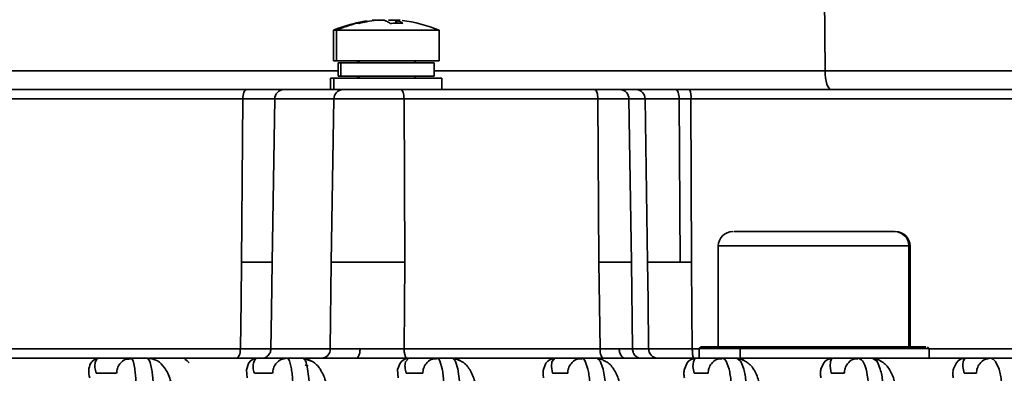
# Model space of a CAD drawing. Header units: millimetres. Extents: x -10540 to 6039, y -7467 to 6433.
# Tile 105 of 236: x -8296 to -8245, y 760 to 778. Entities that reach past the tile are written whole.
import ezdxf

# ---------------------------------------------------------------- set-up
doc = ezdxf.new("R2010")
doc.units = ezdxf.units.MM
doc.header["$LTSCALE"] = 8

msp = doc.modelspace()

# ---------------------------------------------------------------- linework, layer by layer
at = {"linetype": 'Continuous', "lineweight": 35}
for p, q in [((-8254.482, 799.882), (-8254.338, 775.83)), ((-8276.712, 778.458), (-8276.712, 778.302)), ((-8276.682, 778.465), (-8276.682, 778.303)), ((-8276.665, 778.458), (-8276.665, 778.303)), ((-8279.96, 777.934), (-8279.96, 776.347)), ((-8279.806, 777.934), (-8279.96, 777.934)), ((-8279.806, 776.347), (-8279.806, 777.934)), ((-8276.304, 777.934), (-8279.806, 777.934)), ((-8274.46, 777.934), (-8276.304, 777.934)), ((-8274.46, 776.347), (-8274.46, 777.934)), ((-8279.806, 776.347), (-8279.96, 776.347)), ((-8274.46, 776.347), (-8279.806, 776.347)), ((-8279.71, 776.247), (-8279.71, 775.547)), ((-8279.57, 776.247), (-8279.71, 776.247)), ((-8279.57, 775.547), (-8279.57, 776.247)), ((-8274.71, 776.247), (-8279.57, 776.247)), ((-8278.71, 776.347), (-8278.71, 776.247)), ((-8278.626, 776.347), (-8278.626, 776.247)), ((-8275.71, 776.247), (-8275.71, 776.347)), ((-8274.71, 775.547), (-8274.71, 776.247)), ((-8305.944, 775.83), (-8279.71, 775.83)), ((-8274.71, 775.83), (-8254.338, 775.83)), ((-8254.338, 775.83), (-8229.036, 775.83)), ((-8280.11, 775.447), (-8280.11, 774.847)), ((-8279.948, 775.447), (-8280.11, 775.447)), ((-8279.948, 774.847), (-8279.948, 775.447)), ((-8274.31, 775.447), (-8279.948, 775.447)), ((-8279.57, 775.547), (-8279.71, 775.547)), ((-8274.71, 775.547), (-8279.57, 775.547)), ((-8278.71, 775.547), (-8278.71, 775.447)), ((-8278.626, 775.547), (-8278.626, 775.447)), ((-8275.71, 775.447), (-8275.71, 775.547)), ((-8274.31, 774.847), (-8274.31, 775.447)), ((-8308.644, 774.847), (-8284.489, 774.847)), ((-8282.551, 774.847), (-8279.468, 774.847)), ((-8279.468, 774.847), (-8276.454, 774.847)), ((-8276.454, 774.847), (-8266.346, 774.847)), ((-8266.346, 774.847), (-8265.019, 774.847)), ((-8265.019, 774.847), (-8264.173, 774.847)), ((-8261.401, 774.847), (-8253.262, 774.847)), ((-8253.262, 774.847), (-8229.52, 774.847)), ((-8284.693, 774.356), (-8309.138, 774.356)), ((-8284.754, 765.847), (-8284.693, 774.356)), ((-8283.021, 774.356), (-8284.693, 774.356)), ((-8283.021, 774.356), (-8283.161, 765.847)), ((-8279.938, 774.356), (-8283.021, 774.356)), ((-8280.078, 765.847), (-8279.938, 774.356)), ((-8276.283, 774.356), (-8279.938, 774.356)), ((-8276.283, 774.356), (-8276.233, 765.847)), ((-8266.175, 774.356), (-8276.283, 774.356)), ((-8266.124, 765.847), (-8266.175, 774.356)), ((-8264.566, 774.356), (-8266.175, 774.356)), ((-8264.566, 774.356), (-8264.431, 765.847)), ((-8263.72, 774.356), (-8264.566, 774.356)), ((-8263.586, 765.847), (-8263.72, 774.356)), ((-8261.944, 774.356), (-8263.72, 774.356)), ((-8261.893, 765.847), (-8261.944, 774.356)), ((-8261.328, 774.356), (-8261.944, 774.356)), ((-8261.328, 774.356), (-8261.306, 765.847)), ((-8253.091, 774.356), (-8261.328, 774.356)), ((-8229.064, 774.356), (-8253.091, 774.356)), ((-8250.711, 767.447), (-8250.721, 767.447)), ((-8259.901, 766.697), (-8259.901, 761.447)), ((-8249.971, 766.697), (-8259.901, 766.697)), ((-8249.971, 761.447), (-8249.971, 766.697)), ((-8249.901, 766.697), (-8249.971, 766.697)), ((-8249.901, 761.447), (-8249.901, 766.697)), ((-8280.125, 761.339), (-8280.078, 765.847)), ((-8276.233, 765.847), (-8276.28, 761.339)), ((-8266.066, 761.339), (-8266.124, 765.847)), ((-8264.431, 765.847), (-8264.374, 761.339)), ((-8261.306, 765.847), (-8261.893, 765.847)), ((-8309.357, 761.339), (-8284.814, 761.339)), ((-8283.223, 761.339), (-8280.125, 761.339)), ((-8276.28, 761.339), (-8266.066, 761.339)), ((-8266.066, 761.339), (-8265.066, 761.338)), ((-8265.066, 761.338), (-8264.374, 761.339)), ((-8264.374, 761.339), (-8263.532, 761.339)), ((-8261.256, 761.339), (-8260.901, 761.339)), ((-8260.801, 761.447), (-8260.901, 761.347)), ((-8260.901, 761.347), (-8260.901, 760.847)), ((-8258.757, 761.347), (-8258.693, 761.447)), ((-8258.757, 761.347), (-8258.757, 760.847)), ((-8248.901, 761.347), (-8249.001, 761.447)), ((-8248.901, 760.847), (-8248.901, 761.347)), ((-8248.901, 761.339), (-8228.869, 761.339)), ((-8328.461, 760.847), (-8292.181, 760.847)), ((-8292.62, 760.569), (-8292.536, 760.683)), ((-8292.536, 760.683), (-8292.423, 760.777)), ((-8292.423, 760.777), (-8292.306, 760.811)), ((-8292.29, 760.796), (-8292.376, 760.642)), ((-8292.306, 760.811), (-8292.181, 760.847)), ((-8292.244, 760.831), (-8292.29, 760.796)), ((-8292.181, 760.847), (-8292.244, 760.831)), ((-8292.181, 760.847), (-8290.514, 760.847)), ((-8290.463, 760.817), (-8290.798, 760.788)), ((-8290.514, 760.847), (-8290.455, 760.804)), ((-8290.514, 760.847), (-8289.653, 760.847)), ((-8290.455, 760.804), (-8290.41, 760.71)), ((-8290.41, 760.71), (-8290.321, 760.304)), ((-8289.544, 760.71), (-8289.653, 760.847)), ((-8289.472, 760.816), (-8289.653, 760.847)), ((-8289.605, 760.847), (-8283.937, 760.847)), ((-8289.515, 760.626), (-8289.544, 760.71)), ((-8287.586, 760.711), (-8287.706, 760.79)), ((-8287.491, 760.612), (-8287.586, 760.711)), ((-8284.387, 760.577), (-8284.299, 760.689)), ((-8284.299, 760.689), (-8284.182, 760.779)), ((-8284.182, 760.779), (-8284.092, 760.821)), ((-8284.039, 760.798), (-8284.121, 760.648)), ((-8284.092, 760.821), (-8283.937, 760.847)), ((-8283.937, 760.847), (-8284.068, 760.83)), ((-8283.995, 760.832), (-8284.039, 760.798)), ((-8283.937, 760.847), (-8283.995, 760.832)), ((-8283.937, 760.847), (-8282.381, 760.847)), ((-8282.381, 760.847), (-8282.311, 760.803)), ((-8282.381, 760.847), (-8281.554, 760.847)), ((-8282.311, 760.803), (-8282.258, 760.706)), ((-8282.258, 760.706), (-8282.155, 760.294)), ((-8281.426, 760.705), (-8281.554, 760.847)), ((-8281.265, 760.739), (-8281.491, 760.814)), ((-8281.44, 760.847), (-8276.034, 760.847)), ((-8281.393, 760.619), (-8281.426, 760.705)), ((-8276.492, 760.585), (-8276.401, 760.694)), ((-8276.401, 760.694), (-8276.281, 760.782)), ((-8276.034, 760.847), (-8276.206, 760.653)), ((-8276.086, 760.835), (-8276.034, 760.847)), ((-8276.034, 760.847), (-8274.557, 760.847)), ((-8274.869, 760.832), (-8274.582, 760.799)), ((-8274.557, 760.847), (-8274.476, 760.802)), ((-8274.557, 760.847), (-8273.76, 760.847)), ((-8274.476, 760.802), (-8274.414, 760.703)), ((-8274.414, 760.703), (-8274.294, 760.286)), ((-8273.612, 760.703), (-8273.76, 760.847)), ((-8273.722, 760.847), (-8268.421, 760.847)), ((-8273.574, 760.616), (-8273.612, 760.703)), ((-8268.884, 760.592), (-8268.789, 760.699)), ((-8268.789, 760.699), (-8268.668, 760.784)), ((-8268.668, 760.784), (-8268.421, 760.847)), ((-8268.421, 760.847), (-8268.577, 760.659)), ((-8268.467, 760.836), (-8268.421, 760.847)), ((-8268.421, 760.847), (-8267, 760.847)), ((-8267.295, 760.832), (-8267.021, 760.798)), ((-8267, 760.847), (-8266.907, 760.802)), ((-8267, 760.847), (-8266.229, 760.847)), ((-8266.907, 760.802), (-8266.836, 760.701)), ((-8266.836, 760.701), (-8266.698, 760.281)), ((-8266.403, 760.847), (-8261.064, 760.847)), ((-8266.059, 760.701), (-8266.229, 760.847)), ((-8266.016, 760.613), (-8266.059, 760.701)), ((-8261.526, 760.599), (-8261.431, 760.703)), ((-8261.431, 760.703), (-8261.31, 760.786)), ((-8261.31, 760.786), (-8261.064, 760.847)), ((-8261.14, 760.802), (-8261.201, 760.664)), ((-8261.109, 760.832), (-8261.14, 760.802)), ((-8261.064, 760.847), (-8261.109, 760.832)), ((-8261.064, 760.847), (-8259.682, 760.847)), ((-8259.973, 760.831), (-8259.709, 760.796)), ((-8259.682, 760.847), (-8259.577, 760.802)), ((-8259.682, 760.847), (-8258.935, 760.847)), ((-8259.577, 760.802), (-8259.496, 760.699)), ((-8259.496, 760.699), (-8259.339, 760.278)), ((-8258.743, 760.7), (-8258.935, 760.847)), ((-8258.776, 760.847), (-8253.939, 760.847)), ((-8258.694, 760.611), (-8258.743, 760.7)), ((-8254.399, 760.605), (-8254.304, 760.707)), ((-8254.304, 760.707), (-8254.183, 760.788)), ((-8254.183, 760.788), (-8253.939, 760.847)), ((-8254.005, 760.804), (-8254.058, 760.669)), ((-8253.978, 760.833), (-8254.005, 760.804)), ((-8253.939, 760.847), (-8252.585, 760.847)), ((-8252.882, 760.831), (-8252.627, 760.795)), ((-8252.585, 760.847), (-8252.479, 760.782)), ((-8252.585, 760.847), (-8251.859, 760.847)), ((-8251.901, 760.847), (-8247.035, 760.847)), ((-8251.644, 760.699), (-8251.859, 760.847)), ((-8251.589, 760.609), (-8251.644, 760.699)), ((-8247.489, 760.612), (-8247.394, 760.711)), ((-8247.394, 760.711), (-8247.275, 760.79)), ((-8247.275, 760.79), (-8247.035, 760.847)), ((-8247.126, 760.703), (-8247.132, 760.673)), ((-8247.035, 760.847), (-8247.126, 760.703)), ((-8247.035, 760.847), (-8245.695, 760.847)), ((-8245.695, 760.847), (-8245.567, 760.803)), ((-8245.695, 760.847), (-8244.991, 760.847)), ((-8245.567, 760.803), (-8245.443, 760.67)), ((-8245.113, 760.847), (-8240.341, 760.847)), ((-8289.443, 760.304), (-8289.515, 760.626)), ((-8284.501, 760.247), (-8284.387, 760.577)), ((-8284.466, 759.825), (-8284.501, 760.247)), ((-8281.43, 760.508), (-8281.274, 760.441)), ((-8281.311, 760.293), (-8281.393, 760.619)), ((-8281.226, 759.657), (-8281.311, 760.293)), ((-8276.617, 760.257), (-8276.492, 760.585)), ((-8276.595, 759.825), (-8276.617, 760.257)), ((-8273.48, 760.287), (-8273.574, 760.616)), ((-8273.384, 759.65), (-8273.48, 760.287)), ((-8269.018, 760.266), (-8268.884, 760.592)), ((-8268.577, 760.659), (-8268.603, 760.414)), ((-8268.603, 760.414), (-8268.544, 760.061)), ((-8265.91, 760.282), (-8266.016, 760.613)), ((-8265.803, 759.645), (-8265.91, 760.282)), ((-8261.669, 760.276), (-8261.526, 760.599)), ((-8261.201, 760.664), (-8261.225, 760.421)), ((-8261.225, 760.421), (-8261.165, 760.061)), ((-8258.575, 760.278), (-8258.694, 760.611)), ((-8254.549, 760.285), (-8254.399, 760.605)), ((-8254.058, 760.669), (-8254.077, 760.427)), ((-8254.077, 760.427), (-8254.016, 760.061)), ((-8252.266, 760.481), (-8252.199, 760.275)), ((-8251.457, 760.276), (-8251.589, 760.609)), ((-8247.644, 760.295), (-8247.489, 760.612)), ((-8245.443, 760.67), (-8245.267, 760.274)), ((-8291.266, 760.061), (-8292.334, 760.061)), ((-8283.132, 760.061), (-8284.086, 760.061)), ((-8275.309, 760.061), (-8276.173, 760.061)), ((-8267.752, 760.061), (-8268.544, 760.061)), ((-8260.434, 760.061), (-8261.165, 760.061)), ((-8253.336, 760.061), (-8254.016, 760.061)), ((-8246.447, 760.061), (-8247.081, 760.061))]:
    msp.add_line(p, q, dxfattribs=at)
at = {"linetype": 'Continuous', "lineweight": 35, "flags": 128}
for points in [[(-8254.338, 775.83), (-8254.331, 775.637), (-8254.31, 775.453), (-8254.278, 775.283), (-8254.236, 775.134), (-8254.184, 775.012), (-8254.126, 774.922), (-8254.062, 774.866), (-8253.996, 774.847)], [(-8284.693, 774.356), (-8284.689, 774.452), (-8284.677, 774.545), (-8284.658, 774.63), (-8284.632, 774.704), (-8284.601, 774.765), (-8284.566, 774.81), (-8284.528, 774.838), (-8284.489, 774.847)], [(-8276.283, 774.356), (-8276.287, 774.452), (-8276.297, 774.545), (-8276.313, 774.63), (-8276.334, 774.704), (-8276.36, 774.765), (-8276.39, 774.81), (-8276.421, 774.838), (-8276.454, 774.847)], [(-8266.175, 774.356), (-8266.178, 774.452), (-8266.189, 774.545), (-8266.205, 774.63), (-8266.226, 774.704), (-8266.252, 774.765), (-8266.281, 774.81), (-8266.313, 774.838), (-8266.346, 774.847)], [(-8262.115, 774.847), (-8262.082, 774.838), (-8262.05, 774.81), (-8262.021, 774.765), (-8261.995, 774.704), (-8261.974, 774.63), (-8261.958, 774.545), (-8261.948, 774.452), (-8261.944, 774.356)], [(-8284.814, 761.339), (-8284.78, 763.863), (-8284.754, 765.847)], [(-8283.161, 765.847), (-8283.196, 763.322), (-8283.223, 761.339)], [(-8263.532, 761.339), (-8263.562, 763.863), (-8263.586, 765.847)], [(-8261.306, 765.847), (-8261.278, 763.322), (-8261.256, 761.339)], [(-8284.814, 761.339), (-8284.819, 761.242), (-8284.831, 761.15), (-8284.85, 761.065), (-8284.876, 760.991), (-8284.906, 760.93), (-8284.941, 760.885), (-8284.979, 760.857), (-8285.019, 760.847)], [(-8266.066, 761.339), (-8266.062, 761.242), (-8266.052, 761.15), (-8266.036, 761.065), (-8266.015, 760.991), (-8265.989, 760.93), (-8265.96, 760.885), (-8265.928, 760.857), (-8265.895, 760.847)], [(-8258.757, 761.347), (-8259.816, 761.347), (-8260.539, 761.347), (-8260.878, 761.347), (-8260.901, 761.347)], [(-8248.901, 761.347), (-8248.992, 761.347), (-8249.463, 761.347), (-8250.304, 761.347), (-8251.459, 761.347), (-8252.849, 761.347), (-8254.378, 761.347), (-8255.943, 761.347), (-8257.436, 761.347), (-8258.757, 761.347)]]:
    msp.add_lwpolyline(points, dxfattribs=at)
at = {"linetype": 'Continuous', "lineweight": 35}
for centre, radius, start, end in [((-8277.21, 771.497), 7, 98.1589, 113.1324), ((-8277.185, 772.146), 6.354, 104.3146, 114.3623), ((-8277.21, 771.497), 7, 66.8676, 83.2587), ((-8282.536, 774.363), 0.485, 91.7955, 180.7675), ((-8279.453, 774.363), 0.485, 91.7955, 180.7675), ((-8265.043, 774.371), 0.477, 358.2573, 87.1113), ((-8264.198, 774.371), 0.477, 358.2573, 87.1113), ((-8262.217, 774.475), 0.897, 352.4022, 24.5417), ((-8259.151, 766.697), 0.75, 90, 180), ((-8250.716, 766.703), 0.745, 359.5965, 89.5907), ((-8250.651, 766.697), 0.75, 0, 90), ((-8280.609, 761.332), 0.485, 271.7955, 0.7675), ((-8263.055, 761.324), 0.477, 178.2573, 267.1113)]:
    msp.add_arc(centre, radius, start, end, dxfattribs=at)
for points, knots in [([(-8278.205, 778.421), (-8278.291, 778.41), (-8278.514, 778.381), (-8278.733, 778.328), (-8278.867, 778.295)], [0, 0, 0, 0, 0.384878, 1, 1, 1, 1]), ([(-8278.756, 778.303), (-8278.778, 778.303), (-8278.816, 778.302), (-8278.852, 778.297), (-8278.867, 778.295)], [0, 0, 0, 0, 0.56, 1, 1, 1, 1]), ([(-8278.637, 778.295), (-8278.66, 778.298), (-8278.701, 778.302), (-8278.739, 778.303), (-8278.756, 778.303)], [0, 0, 0, 0, 0.56, 1, 1, 1, 1]), ([(-8277.708, 778.458), (-8277.883, 778.437), (-8278.195, 778.4), (-8278.502, 778.327), (-8278.637, 778.295)], [0, 0, 0, 0, 0.559997, 1, 1, 1, 1]), ([(-8277.939, 778.458), (-8277.908, 778.461), (-8277.847, 778.467), (-8277.78, 778.47), (-8277.742, 778.47), (-8277.742, 778.467), (-8277.742, 778.465)], [0, 0, 0, 0, 0.27231, 0.544678, 0.815757, 1, 1, 1, 1]), ([(-8277.326, 778.458), (-8277.34, 778.461), (-8277.369, 778.467), (-8277.447, 778.47), (-8277.54, 778.47), (-8277.632, 778.465), (-8277.686, 778.46), (-8277.708, 778.458)], [0, 0, 0, 0, 0.213973, 0.427991, 0.640996, 0.853565, 1, 1, 1, 1]), ([(-8277.002, 778.295), (-8277.062, 778.335), (-8277.169, 778.406), (-8277.278, 778.442), (-8277.326, 778.458)], [0, 0, 0, 0, 0.559997, 1, 1, 1, 1]), ([(-8277.094, 778.458), (-8277.08, 778.461), (-8277.051, 778.467), (-8276.973, 778.47), (-8276.88, 778.47), (-8276.788, 778.465), (-8276.734, 778.46), (-8276.712, 778.458)], [0, 0, 0, 0, 0.2139726, 0.4279909, 0.6409962, 0.8535648, 1, 1, 1, 1]), ([(-8276.67, 778.303), (-8276.732, 778.303), (-8276.842, 778.302), (-8276.953, 778.297), (-8277.002, 778.295)], [0, 0, 0, 0, 0.560063, 1, 1, 1, 1]), ([(-8276.481, 778.458), (-8276.512, 778.461), (-8276.573, 778.467), (-8276.641, 778.47), (-8276.68, 778.47), (-8276.686, 778.465), (-8276.671, 778.46), (-8276.665, 778.458)], [0, 0, 0, 0, 0.213973, 0.427991, 0.640996, 0.853565, 1, 1, 1, 1]), ([(-8276.341, 778.295), (-8276.402, 778.298), (-8276.512, 778.302), (-8276.622, 778.303), (-8276.67, 778.303)], [0, 0, 0, 0, 0.559932, 1, 1, 1, 1]), ([(-8276.341, 778.295), (-8276.401, 778.335), (-8276.508, 778.406), (-8276.617, 778.442), (-8276.665, 778.458)], [0, 0, 0, 0, 0.559997, 1, 1, 1, 1]), ([(-8284.489, 774.847), (-8284.012, 774.847), (-8283.159, 774.847), (-8282.737, 774.847), (-8282.551, 774.847)], [0, 0, 0, 0, 0.559211, 1, 1, 1, 1]), ([(-8264.173, 774.847), (-8263.888, 774.847), (-8263.377, 774.847), (-8262.501, 774.847), (-8262.115, 774.847)], [0, 0, 0, 0, 0.559241, 1, 1, 1, 1]), ([(-8262.115, 774.847), (-8261.984, 774.847), (-8261.75, 774.847), (-8261.508, 774.847), (-8261.401, 774.847)], [0, 0, 0, 0, 0.559993, 1, 1, 1, 1]), ([(-8259.071, 767.447), (-8259.081, 767.447), (-8259.11, 767.447), (-8258.438, 767.447), (-8257.225, 767.447), (-8255.629, 767.447), (-8253.928, 767.447), (-8252.384, 767.447), (-8251.179, 767.447), (-8250.867, 767.447), (-8250.711, 767.447)], [0, 0, 0, 0, 0.075607, 0.207663, 0.339719, 0.471775, 0.603832, 0.735888, 0.867945, 1, 1, 1, 1]), ([(-8276.233, 765.847), (-8276.618, 765.847), (-8277.387, 765.848), (-8278.556, 765.849), (-8279.547, 765.848), (-8279.901, 765.847), (-8280.077, 765.847)], [0, 0, 0, 0, 0.25001, 0.5, 0.74999, 1, 1, 1, 1]), ([(-8261.893, 765.847), (-8262.074, 765.847), (-8262.435, 765.847), (-8262.905, 765.847), (-8263.306, 765.847), (-8263.493, 765.847), (-8263.586, 765.847)], [0, 0, 0, 0, 0.2499999, 0.4999999, 0.7499999, 1, 1, 1, 1]), ([(-8284.814, 761.339), (-8284.636, 761.338), (-8284.279, 761.338), (-8283.832, 761.338), (-8283.461, 761.338), (-8283.303, 761.338), (-8283.223, 761.339)], [0, 0, 0, 0, 0.251112, 0.500739, 0.75004, 1, 1, 1, 1]), ([(-8283.223, 761.339), (-8283.233, 761.269), (-8283.252, 761.123), (-8283.379, 760.959), (-8283.536, 760.863), (-8283.642, 760.852), (-8283.693, 760.847)], [0, 0, 0, 0, 0.270482, 0.562372, 0.789516, 1, 1, 1, 1]), ([(-8280.125, 761.339), (-8280.043, 761.338), (-8279.882, 761.337), (-8279.401, 761.336), (-8278.902, 761.335), (-8278.574, 761.335)], [0, 0, 0, 0, 0.260835, 0.514814, 1, 1, 1, 1]), ([(-8278.574, 761.335), (-8278.578, 761.265), (-8278.587, 761.121), (-8278.644, 760.958), (-8278.714, 760.863), (-8278.762, 760.852), (-8278.785, 760.847)], [0, 0, 0, 0, 0.270572, 0.562349, 0.789426, 1, 1, 1, 1]), ([(-8278.574, 761.335), (-8278.21, 761.335), (-8277.656, 761.336), (-8276.863, 761.337), (-8276.476, 761.338), (-8276.28, 761.339)], [0, 0, 0, 0, 0.485186, 0.739165, 1, 1, 1, 1]), ([(-8276.28, 761.339), (-8276.277, 761.269), (-8276.27, 761.123), (-8276.223, 760.959), (-8276.166, 760.863), (-8276.128, 760.852), (-8276.109, 760.847)], [0, 0, 0, 0, 0.2704818, 0.5623724, 0.7895161, 1, 1, 1, 1]), ([(-8265.066, 761.338), (-8265.059, 761.268), (-8265.045, 761.123), (-8264.954, 760.959), (-8264.841, 760.863), (-8264.765, 760.852), (-8264.728, 760.847)], [0, 0, 0, 0, 0.2704999, 0.5623677, 0.7894981, 1, 1, 1, 1]), ([(-8264.374, 761.339), (-8264.365, 761.269), (-8264.346, 761.123), (-8264.223, 760.959), (-8264.072, 760.863), (-8263.97, 760.852), (-8263.92, 760.847)], [0, 0, 0, 0, 0.270482, 0.562372, 0.789516, 1, 1, 1, 1]), ([(-8263.532, 761.339), (-8263.412, 761.338), (-8263.172, 761.338), (-8262.622, 761.337), (-8261.98, 761.338), (-8261.497, 761.338), (-8261.256, 761.339)], [0, 0, 0, 0, 0.250307, 0.500201, 0.750002, 1, 1, 1, 1]), ([(-8261.256, 761.339), (-8261.254, 761.269), (-8261.251, 761.123), (-8261.231, 760.959), (-8261.207, 760.863), (-8261.19, 760.852), (-8261.182, 760.847)], [0, 0, 0, 0, 0.2704818, 0.5623724, 0.7895161, 1, 1, 1, 1]), ([(-8260.723, 761.447), (-8260.746, 761.447), (-8260.877, 761.447), (-8260.254, 761.447), (-8259.213, 761.447), (-8258.693, 761.447)], [0, 0, 0, 0, 0.099973, 0.549968, 1, 1, 1, 1]), ([(-8258.693, 761.447), (-8258.045, 761.447), (-8256.747, 761.447), (-8254.367, 761.447), (-8252.103, 761.447), (-8250.281, 761.447), (-8249.151, 761.447), (-8249.101, 761.447), (-8249.079, 761.447)], [0, 0, 0, 0, 0.173076, 0.34615, 0.519225, 0.6923, 0.865376, 1, 1, 1, 1]), ([(-8290.514, 760.847), (-8290.62, 760.833), (-8290.839, 760.805), (-8291.09, 760.593), (-8291.238, 760.329), (-8291.257, 760.148), (-8291.266, 760.061)], [0, 0, 0, 0, 0.270482, 0.562372, 0.789516, 1, 1, 1, 1]), ([(-8288.329, 758.892), (-8288.34, 759.037), (-8288.361, 759.323), (-8288.46, 759.726), (-8288.593, 760.072), (-8288.804, 760.433), (-8289.11, 760.737), (-8289.384, 760.803), (-8289.512, 760.833)], [0, 0, 0, 0, 0.14498, 0.285431, 0.421986, 0.552145, 0.789531, 1, 1, 1, 1]), ([(-8282.381, 760.847), (-8282.486, 760.833), (-8282.705, 760.805), (-8282.956, 760.593), (-8283.104, 760.329), (-8283.123, 760.148), (-8283.132, 760.061)], [0, 0, 0, 0, 0.270482, 0.562372, 0.789516, 1, 1, 1, 1]), ([(-8281.112, 760.688), (-8281.177, 760.733), (-8281.311, 760.827), (-8281.471, 760.84), (-8281.554, 760.847)], [0, 0, 0, 0, 0.483865, 1, 1, 1, 1]), ([(-8280.261, 758.89), (-8280.27, 759.026), (-8280.288, 759.292), (-8280.397, 759.786), (-8280.627, 760.285), (-8280.95, 760.653), (-8281.196, 760.72), (-8281.265, 760.739)], [0, 0, 0, 0, 0.167569, 0.329314, 0.628149, 0.894273, 1, 1, 1, 1]), ([(-8276.281, 760.782), (-8276.252, 760.796), (-8276.171, 760.836), (-8276.087, 760.843), (-8276.034, 760.847)], [0, 0, 0, 0, 0.363796, 1, 1, 1, 1]), ([(-8274.557, 760.847), (-8274.662, 760.833), (-8274.882, 760.805), (-8275.132, 760.593), (-8275.28, 760.329), (-8275.299, 760.148), (-8275.309, 760.061)], [0, 0, 0, 0, 0.270482, 0.562372, 0.789516, 1, 1, 1, 1]), ([(-8273.334, 760.697), (-8273.394, 760.739), (-8273.523, 760.828), (-8273.677, 760.841), (-8273.76, 760.847)], [0, 0, 0, 0, 0.462971, 1, 1, 1, 1]), ([(-8273.437, 760.748), (-8273.447, 760.754), (-8273.523, 760.793), (-8273.61, 760.803), (-8273.686, 760.813)], [0, 0, 0, 0, 0.134182, 1, 1, 1, 1]), ([(-8272.489, 758.889), (-8272.497, 759.019), (-8272.512, 759.275), (-8272.611, 759.754), (-8272.822, 760.261), (-8273.143, 760.617), (-8273.373, 760.72), (-8273.437, 760.748)], [0, 0, 0, 0, 0.165108, 0.324295, 0.623777, 0.895092, 1, 1, 1, 1]), ([(-8267, 760.847), (-8267.106, 760.833), (-8267.325, 760.805), (-8267.575, 760.593), (-8267.723, 760.329), (-8267.743, 760.148), (-8267.752, 760.061)], [0, 0, 0, 0, 0.270482, 0.562372, 0.789516, 1, 1, 1, 1]), ([(-8266.404, 760.847), (-8266.361, 760.847), (-8265.104, 760.847), (-8263.891, 760.847), (-8262.719, 760.847)], [0, 0, 0, 0, 0.034501, 1, 1, 1, 1]), ([(-8265.94, 760.777), (-8265.956, 760.787), (-8266.042, 760.841), (-8266.145, 760.845), (-8266.229, 760.847)], [0, 0, 0, 0, 0.183717, 1, 1, 1, 1]), ([(-8265.882, 760.736), (-8265.895, 760.743), (-8265.974, 760.787), (-8266.066, 760.8), (-8266.143, 760.811)], [0, 0, 0, 0, 0.1635454, 1, 1, 1, 1]), ([(-8264.974, 758.888), (-8264.995, 759.137), (-8265.035, 759.619), (-8265.287, 760.235), (-8265.594, 760.598), (-8265.821, 760.707), (-8265.882, 760.736)], [0, 0, 0, 0, 0.320665, 0.620647, 0.896711, 1, 1, 1, 1]), ([(-8259.682, 760.847), (-8259.788, 760.833), (-8260.007, 760.805), (-8260.258, 760.593), (-8260.406, 760.329), (-8260.425, 760.148), (-8260.434, 760.061)], [0, 0, 0, 0, 0.270482, 0.562372, 0.789516, 1, 1, 1, 1]), ([(-8258.578, 760.738), (-8258.616, 760.763), (-8258.723, 760.834), (-8258.851, 760.842), (-8258.935, 760.847)], [0, 0, 0, 0, 0.35047, 1, 1, 1, 1]), ([(-8258.574, 760.73), (-8258.587, 760.737), (-8258.666, 760.784), (-8258.759, 760.798), (-8258.837, 760.81)], [0, 0, 0, 0, 0.161678, 1, 1, 1, 1]), ([(-8257.691, 758.888), (-8257.711, 759.131), (-8257.748, 759.602), (-8257.987, 760.216), (-8258.287, 760.586), (-8258.512, 760.699), (-8258.574, 760.73)], [0, 0, 0, 0, 0.317303, 0.616517, 0.894642, 1, 1, 1, 1]), ([(-8252.585, 760.847), (-8252.69, 760.833), (-8252.909, 760.805), (-8253.16, 760.593), (-8253.308, 760.329), (-8253.327, 760.148), (-8253.336, 760.061)], [0, 0, 0, 0, 0.270482, 0.562372, 0.789516, 1, 1, 1, 1]), ([(-8252.479, 760.782), (-8252.452, 760.77), (-8252.375, 760.737), (-8252.309, 760.583), (-8252.266, 760.481)], [0, 0, 0, 0, 0.345524, 1, 1, 1, 1]), ([(-8251.434, 760.698), (-8251.494, 760.739), (-8251.623, 760.828), (-8251.776, 760.841), (-8251.859, 760.847)], [0, 0, 0, 0, 0.461952, 1, 1, 1, 1]), ([(-8251.483, 760.723), (-8251.496, 760.731), (-8251.576, 760.78), (-8251.671, 760.796), (-8251.749, 760.81)], [0, 0, 0, 0, 0.165405, 1, 1, 1, 1]), ([(-8250.623, 758.887), (-8250.642, 759.126), (-8250.677, 759.59), (-8250.906, 760.201), (-8251.198, 760.574), (-8251.421, 760.691), (-8251.483, 760.723)], [0, 0, 0, 0, 0.315795, 0.614259, 0.893941, 1, 1, 1, 1]), ([(-8245.695, 760.847), (-8245.801, 760.833), (-8246.02, 760.805), (-8246.271, 760.593), (-8246.419, 760.329), (-8246.438, 760.148), (-8246.447, 760.061)], [0, 0, 0, 0, 0.270482, 0.562372, 0.789516, 1, 1, 1, 1]), ([(-8292.67, 759.825), (-8292.697, 759.963), (-8292.755, 760.251), (-8292.666, 760.46), (-8292.62, 760.569)], [0, 0, 0, 0, 0.476595, 1, 1, 1, 1]), ([(-8292.376, 760.642), (-8292.394, 760.556), (-8292.427, 760.4), (-8292.362, 760.166), (-8292.334, 760.061)], [0, 0, 0, 0, 0.555301, 1, 1, 1, 1]), ([(-8290.321, 760.304), (-8290.308, 760.203), (-8290.283, 760.005), (-8290.259, 759.645), (-8290.244, 759.268), (-8290.245, 759.009), (-8290.245, 758.882)], [0, 0, 0, 0, 0.2664168, 0.5209685, 0.7649818, 1, 1, 1, 1]), ([(-8289.367, 759.666), (-8289.377, 759.781), (-8289.399, 760.019), (-8289.428, 760.207), (-8289.443, 760.304)], [0, 0, 0, 0, 0.486393, 1, 1, 1, 1]), ([(-8284.121, 760.648), (-8284.14, 760.563), (-8284.174, 760.41), (-8284.113, 760.168), (-8284.086, 760.061)], [0, 0, 0, 0, 0.556606, 1, 1, 1, 1]), ([(-8282.155, 760.294), (-8282.14, 760.192), (-8282.112, 759.993), (-8282.083, 759.635), (-8282.066, 759.262), (-8282.066, 759.007), (-8282.066, 758.882)], [0, 0, 0, 0, 0.266233, 0.521049, 0.765306, 1, 1, 1, 1]), ([(-8276.206, 760.653), (-8276.224, 760.569), (-8276.257, 760.419), (-8276.199, 760.171), (-8276.173, 760.061)], [0, 0, 0, 0, 0.558576, 1, 1, 1, 1]), ([(-8274.294, 760.286), (-8274.277, 760.185), (-8274.244, 759.986), (-8274.199, 759.522), (-8274.194, 759.135), (-8274.19, 758.882)], [0, 0, 0, 0, 0.265567, 0.520761, 1, 1, 1, 1]), ([(-8269.006, 759.825), (-8269.018, 759.903), (-8269.044, 760.061), (-8269.027, 760.197), (-8269.018, 760.266)], [0, 0, 0, 0, 0.491522, 1, 1, 1, 1]), ([(-8266.698, 760.281), (-8266.679, 760.181), (-8266.641, 759.983), (-8266.589, 759.521), (-8266.583, 759.135), (-8266.578, 758.882)], [0, 0, 0, 0, 0.26236, 0.516628, 1, 1, 1, 1]), ([(-8261.666, 759.825), (-8261.678, 759.904), (-8261.703, 760.068), (-8261.681, 760.205), (-8261.669, 760.276)], [0, 0, 0, 0, 0.483799, 1, 1, 1, 1]), ([(-8259.339, 760.278), (-8259.317, 760.178), (-8259.275, 759.98), (-8259.216, 759.519), (-8259.208, 759.135), (-8259.203, 758.882)], [0, 0, 0, 0, 0.261034, 0.514958, 1, 1, 1, 1]), ([(-8258.453, 759.617), (-8258.469, 759.736), (-8258.501, 759.98), (-8258.55, 760.177), (-8258.575, 760.278)], [0, 0, 0, 0, 0.489439, 1, 1, 1, 1]), ([(-8254.554, 759.825), (-8254.565, 759.907), (-8254.588, 760.075), (-8254.562, 760.214), (-8254.549, 760.285)], [0, 0, 0, 0, 0.481804, 1, 1, 1, 1]), ([(-8252.199, 760.275), (-8252.153, 760.067), (-8252.063, 759.661), (-8252.052, 759.138), (-8252.046, 758.882)], [0, 0, 0, 0, 0.511825, 1, 1, 1, 1]), ([(-8251.323, 759.614), (-8251.341, 759.733), (-8251.376, 759.976), (-8251.43, 760.175), (-8251.457, 760.276)], [0, 0, 0, 0, 0.488868, 1, 1, 1, 1]), ([(-8247.656, 759.825), (-8247.666, 759.909), (-8247.687, 760.083), (-8247.658, 760.222), (-8247.644, 760.295)], [0, 0, 0, 0, 0.479705, 1, 1, 1, 1]), ([(-8247.132, 760.673), (-8247.144, 760.6), (-8247.165, 760.462), (-8247.108, 760.189), (-8247.081, 760.061)], [0, 0, 0, 0, 0.531203, 1, 1, 1, 1]), ([(-8245.267, 760.274), (-8245.216, 760.068), (-8245.116, 759.662), (-8245.103, 759.139), (-8245.096, 758.882)], [0, 0, 0, 0, 0.507997, 1, 1, 1, 1])]:
    msp.add_open_spline(points, degree=3, knots=knots, dxfattribs=at)
for points in [[(-8283.161, 765.847), (-8283.24, 765.847), (-8283.399, 765.847), (-8283.771, 765.847), (-8284.22, 765.847), (-8284.576, 765.847), (-8284.754, 765.847)], [(-8264.431, 765.847), (-8264.524, 765.847), (-8264.71, 765.847), (-8265.112, 765.847), (-8265.581, 765.847), (-8265.943, 765.847), (-8266.124, 765.847)]]:
    msp.add_open_spline(points, degree=3, dxfattribs=at)

doc.saveas('drawing.dxf')
